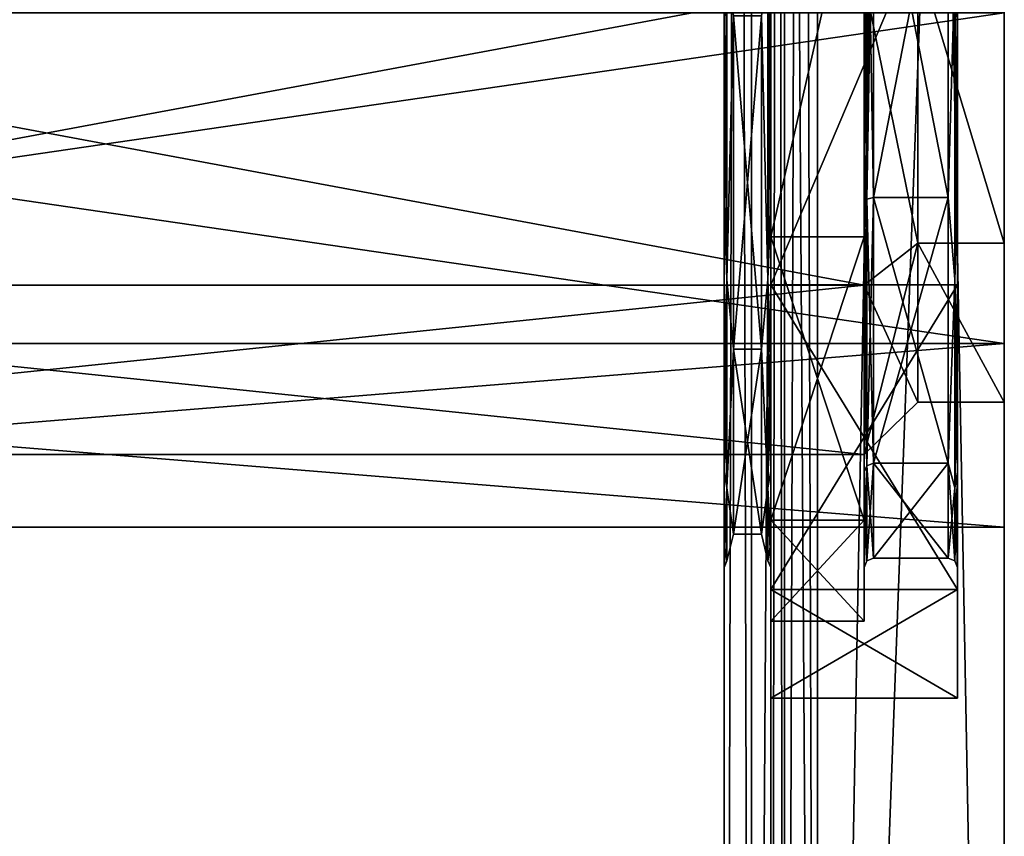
# Model space of a CAD drawing. Header units: millimetres. Extents: x -129 to 0, y -129 to 137.
# Tile 27 of 59: x -21 to 0, y -66 to -49. Entities that reach past the tile are written whole.
import ezdxf

# ---------------------------------------------------------------- set-up
doc = ezdxf.new("R2010")
doc.units = ezdxf.units.MM
doc.header["$LTSCALE"] = 65.185185
for name, color, linetype in [('1', 7, 'CONTINUOUS'), ('103', 7, 'CONTINUOUS'), ('105', 7, 'CONTINUOUS'), ('107', 7, 'CONTINUOUS'), ('109', 7, 'CONTINUOUS'), ('111', 7, 'CONTINUOUS'), ('112', 7, 'CONTINUOUS'), ('113', 7, 'CONTINUOUS'), ('114', 7, 'CONTINUOUS'), ('132', 7, 'CONTINUOUS'), ('134', 7, 'CONTINUOUS'), ('143', 7, 'CONTINUOUS'), ('144', 7, 'CONTINUOUS'), ('145', 7, 'CONTINUOUS'), ('146', 7, 'CONTINUOUS'), ('147', 7, 'CONTINUOUS'), ('148', 7, 'CONTINUOUS'), ('149', 7, 'CONTINUOUS'), ('150', 7, 'CONTINUOUS'), ('151', 7, 'CONTINUOUS'), ('152', 7, 'CONTINUOUS'), ('153', 7, 'CONTINUOUS'), ('154', 7, 'CONTINUOUS'), ('155', 7, 'CONTINUOUS'), ('159', 7, 'CONTINUOUS'), ('165', 7, 'CONTINUOUS'), ('169', 7, 'CONTINUOUS'), ('172', 7, 'CONTINUOUS'), ('2', 7, 'CONTINUOUS'), ('5', 7, 'CONTINUOUS'), ('72', 7, 'CONTINUOUS'), ('82', 7, 'CONTINUOUS')]:
    doc.layers.add(name, color=color, linetype=linetype)

msp = doc.modelspace()

# ---------------------------------------------------------------- linework, layer by layer
at = {"layer": '1', "linetype": 'CONTINUOUS'}
for points in [[(0, -53.76, -10.973), (0, -47.636, -15.857), (-1.85, -47.636, -15.857), (0, -53.76, -10.973)], [(-1.85, -53.76, -10.973), (0, -53.76, -10.973), (-1.85, -47.636, -15.857), (-1.85, -53.76, -10.973)], [(0, -47.636, 15.857), (0, -53.76, 10.973), (-1.85, -47.636, 15.857), (0, -47.636, 15.857)], [(-1.85, -47.636, 15.857), (0, -53.76, 10.973), (-1.85, -53.76, 10.973), (-1.85, -47.636, 15.857)], [(0, -57.159, -3.916), (0, -53.76, -10.973), (-1.85, -53.76, -10.973), (0, -57.159, -3.916)], [(-1.85, -57.159, -3.916), (0, -57.159, -3.916), (-1.85, -53.76, -10.973), (-1.85, -57.159, -3.916)], [(0, -53.76, 10.973), (0, -57.159, 3.916), (-1.85, -53.76, 10.973), (0, -53.76, 10.973)], [(-1.85, -53.76, 10.973), (0, -57.159, 3.916), (-1.85, -57.159, 3.916), (-1.85, -53.76, 10.973)], [(0, -57.159, 3.916), (0, -57.159, -3.916), (-1.85, -57.159, 3.916), (0, -57.159, 3.916)], [(-1.85, -57.159, 3.916), (0, -57.159, -3.916), (-1.85, -57.159, -3.916), (-1.85, -57.159, 3.916)]]:
    msp.add_3dface(points, dxfattribs=at)
at = {"layer": '103', "linetype": 'CONTINUOUS'}
for points in [[(-5.8, -56.028, 12.782), (-5.8, -48.895, 18.47), (-5.2, -56.028, 12.782), (-5.8, -56.028, 12.782)], [(-5.2, -56.028, 12.782), (-5.8, -48.895, 18.47), (-5.2, -48.895, 18.47), (-5.2, -56.028, 12.782)], [(-5.8, -48.895, -18.47), (-5.8, -56.028, -12.782), (-5.2, -48.895, -18.47), (-5.8, -48.895, -18.47)], [(-5.2, -48.895, -18.47), (-5.8, -56.028, -12.782), (-5.2, -56.028, -12.782), (-5.2, -48.895, -18.47)], [(-5.8, -59.986, 4.562), (-5.8, -56.028, 12.782), (-5.2, -59.986, 4.562), (-5.8, -59.986, 4.562)], [(-5.2, -59.986, 4.562), (-5.8, -56.028, 12.782), (-5.2, -56.028, 12.782), (-5.2, -59.986, 4.562)], [(-5.8, -56.028, -12.782), (-5.8, -59.986, -4.562), (-5.2, -56.028, -12.782), (-5.8, -56.028, -12.782)], [(-5.2, -56.028, -12.782), (-5.8, -59.986, -4.562), (-5.2, -59.986, -4.562), (-5.2, -56.028, -12.782)], [(-5.8, -59.986, -4.562), (-5.8, -59.986, 4.562), (-5.2, -59.986, -4.562), (-5.8, -59.986, -4.562)], [(-5.2, -59.986, -4.562), (-5.8, -59.986, 4.562), (-5.2, -59.986, 4.562), (-5.2, -59.986, -4.562)]]:
    msp.add_3dface(points, dxfattribs=at)
at = {"layer": '105', "linetype": 'CONTINUOUS'}
for points in [[(0, 108, -48), (-4, 108, -48), (-4, -108, -48), (0, 108, -48)], [(0, 0, -48), (0, 108, -48), (-4, -108, -48), (0, 0, -48)], [(0, -108, -48), (0, 0, -48), (-4, -108, -48), (0, -108, -48)]]:
    msp.add_3dface(points, dxfattribs=at)
at = {"layer": '107', "linetype": 'CONTINUOUS'}
for points in [[(0, -108, 48), (-4, -108, 48), (-4, 108, 48), (0, -108, 48)], [(0, 0, 48), (0, -108, 48), (-4, 108, 48), (0, 0, 48)]]:
    msp.add_3dface(points, dxfattribs=at)
at = {"layer": '109', "linetype": 'CONTINUOUS'}
for points in [[(-4, -108, -49), (-4, 108, -49), (0, -108, -49), (-4, -108, -49)], [(0, -108, -49), (-4, 108, -49), (0, 0, -49), (0, -108, -49)]]:
    msp.add_3dface(points, dxfattribs=at)
at = {"layer": '111', "linetype": 'CONTINUOUS'}
for points in [[(-4, 108, 49), (-4, -108, 49), (0, 108, 49), (-4, 108, 49)], [(0, 108, 49), (-4, -108, 49), (0, 0, 49), (0, 108, 49)], [(0, 0, 49), (-4, -108, 49), (0, -108, 49), (0, 0, 49)]]:
    msp.add_3dface(points, dxfattribs=at)
at = {"layer": '112', "linetype": 'CONTINUOUS'}
for points in [[(0, 0, -48), (0, -108, -48), (0, 0, -49), (0, 0, -48)], [(0, -108, -48), (0, -108, -49), (0, 0, -49), (0, -108, -48)], [(0, -108, 48), (0, 0, 48), (0, -108, 49), (0, -108, 48)], [(0, 0, 48), (0, 0, 49), (0, -108, 49), (0, 0, 48)]]:
    msp.add_3dface(points, dxfattribs=at)
at = {"layer": '113', "linetype": 'CONTINUOUS'}
for points in [[(-5, 108, 47), (-5, -108, 47), (-5, 46.009, 26.323), (-5, 108, 47)], [(-5, -108, -47), (-5, 108, -47), (-5, -45.229, -22.911), (-5, -108, -47)], [(-5, 46.009, 26.323), (-5, -108, 47), (-5, 33.991, 26.323), (-5, 46.009, 26.323)], [(-5, 33.991, 26.323), (-5, -108, 47), (-5, 23.166, 21.11), (-5, 33.991, 26.323)], [(-5, 23.166, 21.11), (-5, -108, 47), (-5, 15.674, 11.715), (-5, 23.166, 21.11)], [(-5, 15.674, 11.715), (-5, -108, 47), (-5, -34.771, 22.911), (-5, 15.674, 11.715)], [(-5, -34.771, 22.911), (-5, -108, 47), (-5, -45.229, 22.911), (-5, -34.771, 22.911)], [(-5, -54.652, -18.373), (-5, -108, -47), (-5, -45.229, -22.911), (-5, -54.652, -18.373)], [(-5, -45.229, 22.911), (-5, -108, 47), (-5, -54.652, 18.373), (-5, -45.229, 22.911)], [(-5, -108, 47), (-5, -108, -47), (-5, -54.652, -18.373), (-5, -108, 47)], [(-5, -54.652, 18.373), (-5, -108, 47), (-5, -61.173, 10.196), (-5, -54.652, 18.373)], [(-5, -61.173, -10.196), (-5, -108, 47), (-5, -54.652, -18.373), (-5, -61.173, -10.196)], [(-5, -61.173, 10.196), (-5, -108, 47), (-5, -63.5), (-5, -61.173, 10.196)], [(-5, -63.5), (-5, -108, 47), (-5, -61.173, -10.196), (-5, -63.5)]]:
    msp.add_3dface(points, dxfattribs=at)
at = {"layer": '114', "linetype": 'CONTINUOUS'}
for points in [[(-6, -108, 47), (-6, 108, 47), (-6, -40, 20.7), (-6, -108, 47)], [(-6, 108, -47), (-6, -108, -47), (-6, 40, -24.3), (-6, 108, -47)], [(-6, 40, -24.3), (-6, -108, -47), (-6, 29.474, -21.902), (-6, 40, -24.3)], [(-6, 29.474, -21.902), (-6, -108, -47), (-6, 24.862, -19.009), (-6, 29.474, -21.902)], [(-6, 24.862, -19.009), (-6, -108, -47), (-6, 21.009, -15.16), (-6, 24.862, -19.009)], [(-6, 21.009, -15.16), (-6, -108, -47), (-6, 18.11, -10.551), (-6, 21.009, -15.16)], [(-6, 18.11, -10.551), (-6, -108, -47), (-6, 16.31, -5.411), (-6, 18.11, -10.551)], [(-6, 16.31, -5.411), (-6, -108, -47), (-6, -31.036, -18.658), (-6, 16.31, -5.411)], [(-6, -31.036, -18.658), (-6, -108, -47), (-6, -40, -20.7), (-6, -31.036, -18.658)], [(-6, -108, 47), (-6, -40, 20.7), (-6, -48.964, 18.658), (-6, -108, 47)], [(-6, -40, -20.7), (-6, -108, -47), (-6, -48.964, -18.658), (-6, -40, -20.7)], [(-6, -52.893, 16.195), (-6, -108, 47), (-6, -48.964, 18.658), (-6, -52.893, 16.195)], [(-6, -48.964, -18.658), (-6, -108, -47), (-6, -52.893, -16.195), (-6, -48.964, -18.658)], [(-6, -56.176, 12.916), (-6, -108, 47), (-6, -52.893, 16.195), (-6, -56.176, 12.916)], [(-6, -52.893, -16.195), (-6, -108, -47), (-6, -56.176, -12.916), (-6, -52.893, -16.195)], [(-6, -108, -47), (-6, -108, 47), (-6, -56.176, 12.916), (-6, -108, -47)], [(-6, -56.176, -12.916), (-6, -108, -47), (-6, -58.646, -8.989), (-6, -56.176, -12.916)], [(-6, -58.646, 8.989), (-6, -108, -47), (-6, -56.176, 12.916), (-6, -58.646, 8.989)], [(-6, -58.646, -8.989), (-6, -108, -47), (-6, -60.18, -4.61), (-6, -58.646, -8.989)], [(-6, -60.18, 4.61), (-6, -108, -47), (-6, -58.646, 8.989), (-6, -60.18, 4.61)], [(-6, -60.18, -4.61), (-6, -108, -47), (-6, -60.7, 0), (-6, -60.18, -4.61)], [(-6, -60.7, 0), (-6, -108, -47), (-6, -60.18, 4.61), (-6, -60.7, 0)]]:
    msp.add_3dface(points, dxfattribs=at)
at = {"layer": '132', "linetype": 'CONTINUOUS'}
for points in [[(-6, -48.964, -18.658), (-6, -52.893, -16.195), (-5.941, -47.867, -18.994), (-6, -48.964, -18.658)], [(-5.941, -47.867, -18.994), (-6, -52.893, -16.195), (-5.941, -54.537, -14.537), (-5.941, -47.867, -18.994)], [(-5.941, -54.537, 14.537), (-6, -48.964, 18.658), (-5.941, -47.867, 18.994), (-5.941, -54.537, 14.537)], [(-5.8, -48.895, 18.47), (-5.941, -54.537, 14.537), (-5.941, -47.867, 18.994), (-5.8, -48.895, 18.47)], [(-5.8, -48.895, -18.47), (-5.941, -47.867, -18.994), (-5.941, -54.537, -14.537), (-5.8, -48.895, -18.47)], [(-5.8, -48.895, 18.47), (-5.8, -56.028, 12.782), (-5.941, -54.537, 14.537), (-5.8, -48.895, 18.47)], [(-5.8, -56.028, -12.782), (-5.8, -48.895, -18.47), (-5.941, -54.537, -14.537), (-5.8, -56.028, -12.782)], [(-6, -52.893, 16.195), (-6, -48.964, 18.658), (-5.941, -54.537, 14.537), (-6, -52.893, 16.195)], [(-6, -52.893, -16.195), (-6, -56.176, -12.916), (-5.941, -54.537, -14.537), (-6, -52.893, -16.195)], [(-6, -56.176, 12.916), (-6, -52.893, 16.195), (-5.941, -54.537, 14.537), (-6, -56.176, 12.916)], [(-6, -56.176, -12.916), (-6, -58.646, -8.989), (-5.941, -54.537, -14.537), (-6, -56.176, -12.916)], [(-5.941, -54.537, -14.537), (-6, -58.646, -8.989), (-5.941, -58.994, -7.867), (-5.941, -54.537, -14.537)], [(-5.941, -58.994, 7.867), (-6, -56.176, 12.916), (-5.941, -54.537, 14.537), (-5.941, -58.994, 7.867)], [(-5.8, -56.028, 12.782), (-5.941, -58.994, 7.867), (-5.941, -54.537, 14.537), (-5.8, -56.028, 12.782)], [(-5.8, -56.028, -12.782), (-5.941, -54.537, -14.537), (-5.941, -58.994, -7.867), (-5.8, -56.028, -12.782)], [(-5.8, -56.028, 12.782), (-5.8, -59.986, 4.562), (-5.941, -58.994, 7.867), (-5.8, -56.028, 12.782)], [(-5.8, -59.986, -4.562), (-5.8, -56.028, -12.782), (-5.941, -58.994, -7.867), (-5.8, -59.986, -4.562)], [(-6, -58.646, 8.989), (-6, -56.176, 12.916), (-5.941, -58.994, 7.867), (-6, -58.646, 8.989)], [(-6, -58.646, -8.989), (-6, -60.18, -4.61), (-5.941, -58.994, -7.867), (-6, -58.646, -8.989)], [(-6, -60.18, 4.61), (-6, -58.646, 8.989), (-5.941, -58.994, 7.867), (-6, -60.18, 4.61)], [(-6, -60.18, -4.61), (-6, -60.7, 0), (-5.941, -58.994, -7.867), (-6, -60.18, -4.61)], [(-5.941, -58.994, -7.867), (-6, -60.7, 0), (-5.941, -60.559, 0), (-5.941, -58.994, -7.867)], [(-5.941, -60.559, 0), (-6, -60.18, 4.61), (-5.941, -58.994, 7.867), (-5.941, -60.559, 0)], [(-5.8, -59.986, 4.562), (-5.941, -60.559, 0), (-5.941, -58.994, 7.867), (-5.8, -59.986, 4.562)], [(-5.8, -59.986, -4.562), (-5.941, -58.994, -7.867), (-5.941, -60.559, 0), (-5.8, -59.986, -4.562)], [(-5.8, -59.986, 4.562), (-5.8, -59.986, -4.562), (-5.941, -60.559, 0), (-5.8, -59.986, 4.562)], [(-6, -60.7, 0), (-6, -60.18, 4.61), (-5.941, -60.559, 0), (-6, -60.7, 0)]]:
    msp.add_3dface(points, dxfattribs=at)
at = {"layer": '134', "linetype": 'CONTINUOUS'}
for points in [[(-5.2, -48.895, -18.47), (-5.059, -54.537, -14.537), (-5.059, -47.867, -18.994), (-5.2, -48.895, -18.47)], [(-5.2, -48.895, 18.47), (-5.059, -47.867, 18.994), (-5.059, -54.537, 14.537), (-5.2, -48.895, 18.47)], [(-5.059, -54.537, -14.537), (-5, -48.964, -18.658), (-5.059, -47.867, -18.994), (-5.059, -54.537, -14.537)], [(-5, -48.964, 18.658), (-5, -52.893, 16.195), (-5.059, -47.867, 18.994), (-5, -48.964, 18.658)], [(-5.059, -47.867, 18.994), (-5, -52.893, 16.195), (-5.059, -54.537, 14.537), (-5.059, -47.867, 18.994)], [(-5.2, -48.895, -18.47), (-5.2, -56.028, -12.782), (-5.059, -54.537, -14.537), (-5.2, -48.895, -18.47)], [(-5.2, -56.028, 12.782), (-5.2, -48.895, 18.47), (-5.059, -54.537, 14.537), (-5.2, -56.028, 12.782)], [(-5, -52.893, -16.195), (-5, -48.964, -18.658), (-5.059, -54.537, -14.537), (-5, -52.893, -16.195)], [(-5, -56.176, -12.916), (-5, -52.893, -16.195), (-5.059, -54.537, -14.537), (-5, -56.176, -12.916)], [(-5, -52.893, 16.195), (-5, -56.176, 12.916), (-5.059, -54.537, 14.537), (-5, -52.893, 16.195)], [(-5.2, -56.028, -12.782), (-5.059, -58.994, -7.867), (-5.059, -54.537, -14.537), (-5.2, -56.028, -12.782)], [(-5.2, -56.028, 12.782), (-5.059, -54.537, 14.537), (-5.059, -58.994, 7.867), (-5.2, -56.028, 12.782)], [(-5.059, -58.994, -7.867), (-5, -56.176, -12.916), (-5.059, -54.537, -14.537), (-5.059, -58.994, -7.867)], [(-5, -56.176, 12.916), (-5, -58.646, 8.989), (-5.059, -54.537, 14.537), (-5, -56.176, 12.916)], [(-5.059, -54.537, 14.537), (-5, -58.646, 8.989), (-5.059, -58.994, 7.867), (-5.059, -54.537, 14.537)], [(-5.2, -56.028, -12.782), (-5.2, -59.986, -4.562), (-5.059, -58.994, -7.867), (-5.2, -56.028, -12.782)], [(-5.2, -59.986, 4.562), (-5.2, -56.028, 12.782), (-5.059, -58.994, 7.867), (-5.2, -59.986, 4.562)], [(-5, -58.646, -8.989), (-5, -56.176, -12.916), (-5.059, -58.994, -7.867), (-5, -58.646, -8.989)], [(-5, -60.18, -4.61), (-5, -58.646, -8.989), (-5.059, -58.994, -7.867), (-5, -60.18, -4.61)], [(-5, -58.646, 8.989), (-5, -60.18, 4.61), (-5.059, -58.994, 7.867), (-5, -58.646, 8.989)], [(-5.2, -59.986, -4.562), (-5.059, -60.559, 0), (-5.059, -58.994, -7.867), (-5.2, -59.986, -4.562)], [(-5.2, -59.986, 4.562), (-5.059, -58.994, 7.867), (-5.059, -60.559, 0), (-5.2, -59.986, 4.562)], [(-5.059, -60.559, 0), (-5, -60.18, -4.61), (-5.059, -58.994, -7.867), (-5.059, -60.559, 0)], [(-5, -60.18, 4.61), (-5, -60.7, 0), (-5.059, -58.994, 7.867), (-5, -60.18, 4.61)], [(-5.059, -58.994, 7.867), (-5, -60.7, 0), (-5.059, -60.559, 0), (-5.059, -58.994, 7.867)], [(-5.2, -59.986, -4.562), (-5.2, -59.986, 4.562), (-5.059, -60.559, 0), (-5.2, -59.986, -4.562)], [(-5, -60.7, 0), (-5, -60.18, -4.61), (-5.059, -60.559, 0), (-5, -60.7, 0)]]:
    msp.add_3dface(points, dxfattribs=at)
at = {"layer": '143', "linetype": 'CONTINUOUS'}
for points in [[(-5, -53.623, 17.083), (-5, -44.862, 21.302), (-3, -44.862, 21.302), (-5, -53.623, 17.083)], [(-3, -53.624, 17.083), (-5, -53.623, 17.083), (-3, -44.862, 21.302), (-3, -53.624, 17.083)], [(-5, -59.686, 9.48), (-5, -53.623, 17.083), (-3, -59.686, 9.48), (-5, -59.686, 9.48)], [(-3, -59.686, 9.48), (-5, -53.623, 17.083), (-3, -53.624, 17.083), (-3, -59.686, 9.48)], [(-5, -61.85), (-5, -59.686, 9.48), (-3, -61.85), (-5, -61.85)], [(-3, -61.85), (-5, -59.686, 9.48), (-3, -59.686, 9.48), (-3, -61.85)]]:
    msp.add_3dface(points, dxfattribs=at)
at = {"layer": '144', "linetype": 'CONTINUOUS'}
for points in [[(-3, -48.989, 18.646), (-3, -44.862, 21.302), (-3, -44.61, 20.18), (-3, -48.989, 18.646)], [(-3, -44.862, -21.302), (-3, -53.624, -17.083), (-3, -44.61, -20.18), (-3, -44.862, -21.302)], [(-3, -44.61, -20.18), (-3, -53.624, -17.083), (-3, -48.989, -18.646), (-3, -44.61, -20.18)], [(-3, -53.624, 17.083), (-3, -44.862, 21.302), (-3, -48.989, 18.646), (-3, -53.624, 17.083)], [(-3, -52.916, 16.176), (-3, -53.624, 17.083), (-3, -48.989, 18.646), (-3, -52.916, 16.176)], [(-3, -48.989, -18.646), (-3, -53.624, -17.083), (-3, -52.916, -16.176), (-3, -48.989, -18.646)], [(-3, -56.195, 12.893), (-3, -53.624, 17.083), (-3, -52.916, 16.176), (-3, -56.195, 12.893)], [(-3, -53.624, -17.083), (-3, -59.686, -9.48), (-3, -52.916, -16.176), (-3, -53.624, -17.083)], [(-3, -52.916, -16.176), (-3, -59.686, -9.48), (-3, -56.195, -12.893), (-3, -52.916, -16.176)], [(-3, -59.686, 9.48), (-3, -53.624, 17.083), (-3, -56.195, 12.893), (-3, -59.686, 9.48)], [(-3, -58.658, 8.964), (-3, -59.686, 9.48), (-3, -56.195, 12.893), (-3, -58.658, 8.964)], [(-3, -56.195, -12.893), (-3, -59.686, -9.48), (-3, -58.658, -8.964), (-3, -56.195, -12.893)], [(-3, -59.686, -9.48), (-3, -61.85), (-3, -58.658, -8.964), (-3, -59.686, -9.48)], [(-3, -58.658, -8.964), (-3, -61.85), (-3, -60.7), (-3, -58.658, -8.964)], [(-3, -60.7), (-3, -59.686, 9.48), (-3, -58.658, 8.964), (-3, -60.7)], [(-3, -61.85), (-3, -59.686, 9.48), (-3, -60.7), (-3, -61.85)]]:
    msp.add_3dface(points, dxfattribs=at)
at = {"layer": '145', "linetype": 'CONTINUOUS'}
for points in [[(-1.2, -44.562, 19.986), (-1.2, -52.782, 16.028), (-2.8, -44.562, 19.986), (-1.2, -44.562, 19.986)], [(-2.8, -44.562, 19.986), (-1.2, -52.782, 16.028), (-2.8, -52.782, 16.028), (-2.8, -44.562, 19.986)], [(-1.2, -52.782, 16.028), (-1.2, -58.47, 8.895), (-2.8, -52.782, 16.028), (-1.2, -52.782, 16.028)], [(-2.8, -52.782, 16.028), (-1.2, -58.47, 8.895), (-2.8, -58.47, 8.895), (-2.8, -52.782, 16.028)], [(-1.2, -58.47, 8.895), (-1.2, -60.5), (-2.8, -58.47, 8.895), (-1.2, -58.47, 8.895)], [(-2.8, -58.47, 8.895), (-1.2, -60.5), (-2.8, -60.5), (-2.8, -58.47, 8.895)]]:
    msp.add_3dface(points, dxfattribs=at)
at = {"layer": '146', "linetype": 'CONTINUOUS'}
for points in [[(-1, -45.229, 22.911), (-1, -54.653, 18.373), (-1, -34.771, 22.911), (-1, -45.229, 22.911)], [(-1, -34.771, 22.911), (-1, -54.653, 18.373), (-1, -44.61, 20.18), (-1, -34.771, 22.911)], [(-1, -48.989, -18.646), (-1, -45.229, -22.911), (-1, -44.61, -20.18), (-1, -48.989, -18.646)], [(-1, -44.61, 20.18), (-1, -54.653, 18.373), (-1, -48.989, 18.646), (-1, -44.61, 20.18)], [(-1, -54.653, -18.373), (-1, -45.229, -22.911), (-1, -48.989, -18.646), (-1, -54.653, -18.373)], [(-1, -52.916, -16.176), (-1, -54.653, -18.373), (-1, -48.989, -18.646), (-1, -52.916, -16.176)], [(-1, -48.989, 18.646), (-1, -54.653, 18.373), (-1, -52.916, 16.176), (-1, -48.989, 18.646)], [(-1, -56.195, -12.893), (-1, -54.653, -18.373), (-1, -52.916, -16.176), (-1, -56.195, -12.893)], [(-1, -54.653, 18.373), (-1, -61.173, 10.196), (-1, -52.916, 16.176), (-1, -54.653, 18.373)], [(-1, -52.916, 16.176), (-1, -61.173, 10.196), (-1, -56.195, 12.893), (-1, -52.916, 16.176)], [(-1, -61.173, -10.196), (-1, -54.653, -18.373), (-1, -56.195, -12.893), (-1, -61.173, -10.196)], [(-1, -58.658, -8.964), (-1, -61.173, -10.196), (-1, -56.195, -12.893), (-1, -58.658, -8.964)], [(-1, -56.195, 12.893), (-1, -61.173, 10.196), (-1, -58.658, 8.964), (-1, -56.195, 12.893)], [(-1, -60.7), (-1, -61.173, -10.196), (-1, -58.658, -8.964), (-1, -60.7)], [(-1, -61.173, 10.196), (-1, -63.5), (-1, -58.658, 8.964), (-1, -61.173, 10.196)], [(-1, -58.658, 8.964), (-1, -63.5), (-1, -60.7), (-1, -58.658, 8.964)], [(-1, -63.5), (-1, -61.173, -10.196), (-1, -60.7), (-1, -63.5)]]:
    msp.add_3dface(points, dxfattribs=at)
at = {"layer": '147', "linetype": 'CONTINUOUS'}
for points in [[(-5, -45.229, 22.911), (-5, -54.652, 18.373), (-1, -45.229, 22.911), (-5, -45.229, 22.911)], [(-5, -54.652, 18.373), (-1, -54.653, 18.373), (-1, -45.229, 22.911), (-5, -54.652, 18.373)], [(-5, -54.652, 18.373), (-5, -61.173, 10.196), (-1, -54.653, 18.373), (-5, -54.652, 18.373)], [(-5, -61.173, 10.196), (-1, -61.173, 10.196), (-1, -54.653, 18.373), (-5, -61.173, 10.196)], [(-5, -61.173, 10.196), (-5, -63.5), (-1, -61.173, 10.196), (-5, -61.173, 10.196)], [(-5, -63.5), (-1, -63.5), (-1, -61.173, 10.196), (-5, -63.5)]]:
    msp.add_3dface(points, dxfattribs=at)
at = {"layer": '148', "linetype": 'CONTINUOUS'}
for points in [[(-3, -53.624, -17.083), (-3, -44.862, -21.302), (-5, -53.623, -17.083), (-3, -53.624, -17.083)], [(-5, -53.623, -17.083), (-3, -44.862, -21.302), (-5, -44.862, -21.302), (-5, -53.623, -17.083)], [(-5, -59.686, -9.48), (-3, -53.624, -17.083), (-5, -53.623, -17.083), (-5, -59.686, -9.48)], [(-3, -59.686, -9.48), (-3, -53.624, -17.083), (-5, -59.686, -9.48), (-3, -59.686, -9.48)], [(-5, -61.85), (-3, -61.85), (-3, -59.686, -9.48), (-5, -61.85)], [(-5, -61.85), (-3, -59.686, -9.48), (-5, -59.686, -9.48), (-5, -61.85)]]:
    msp.add_3dface(points, dxfattribs=at)
at = {"layer": '149', "linetype": 'CONTINUOUS'}
for points in [[(-1.2, -52.782, -16.028), (-1.2, -44.562, -19.986), (-2.8, -52.782, -16.028), (-1.2, -52.782, -16.028)], [(-2.8, -52.782, -16.028), (-1.2, -44.562, -19.986), (-2.8, -44.562, -19.986), (-2.8, -52.782, -16.028)], [(-1.2, -58.47, -8.895), (-1.2, -52.782, -16.028), (-2.8, -58.47, -8.895), (-1.2, -58.47, -8.895)], [(-2.8, -58.47, -8.895), (-1.2, -52.782, -16.028), (-2.8, -52.782, -16.028), (-2.8, -58.47, -8.895)], [(-2.8, -60.5), (-1.2, -60.5), (-1.2, -58.47, -8.895), (-2.8, -60.5)], [(-2.8, -60.5), (-1.2, -58.47, -8.895), (-2.8, -58.47, -8.895), (-2.8, -60.5)]]:
    msp.add_3dface(points, dxfattribs=at)
at = {"layer": '150', "linetype": 'CONTINUOUS'}
for points in [[(-5, -54.652, -18.373), (-5, -45.229, -22.911), (-1, -45.229, -22.911), (-5, -54.652, -18.373)], [(-5, -54.652, -18.373), (-1, -45.229, -22.911), (-1, -54.653, -18.373), (-5, -54.652, -18.373)], [(-5, -61.173, -10.196), (-5, -54.652, -18.373), (-1, -61.173, -10.196), (-5, -61.173, -10.196)], [(-5, -54.652, -18.373), (-1, -54.653, -18.373), (-1, -61.173, -10.196), (-5, -54.652, -18.373)], [(-5, -63.5), (-5, -61.173, -10.196), (-1, -63.5), (-5, -63.5)], [(-5, -61.173, -10.196), (-1, -61.173, -10.196), (-1, -63.5), (-5, -61.173, -10.196)]]:
    msp.add_3dface(points, dxfattribs=at)
at = {"layer": '151', "linetype": 'CONTINUOUS'}
for points in [[(-1.2, -52.782, 16.028), (-1.2, -44.562, 19.986), (-1.059, -47.867, 18.994), (-1.2, -52.782, 16.028)], [(-1, -44.61, 20.18), (-1, -48.989, 18.646), (-1.059, -47.867, 18.994), (-1, -44.61, 20.18)], [(-1.2, -52.782, 16.028), (-1.059, -47.867, 18.994), (-1.059, -54.537, 14.537), (-1.2, -52.782, 16.028)], [(-1, -48.989, 18.646), (-1, -52.916, 16.176), (-1.059, -47.867, 18.994), (-1, -48.989, 18.646)], [(-1.059, -47.867, 18.994), (-1, -52.916, 16.176), (-1.059, -54.537, 14.537), (-1.059, -47.867, 18.994)], [(-1.2, -58.47, 8.895), (-1.2, -52.782, 16.028), (-1.059, -54.537, 14.537), (-1.2, -58.47, 8.895)], [(-1, -52.916, 16.176), (-1, -56.195, 12.893), (-1.059, -54.537, 14.537), (-1, -52.916, 16.176)], [(-1.2, -58.47, 8.895), (-1.059, -54.537, 14.537), (-1.059, -58.994, 7.867), (-1.2, -58.47, 8.895)], [(-1, -56.195, 12.893), (-1, -58.658, 8.964), (-1.059, -54.537, 14.537), (-1, -56.195, 12.893)], [(-1.059, -54.537, 14.537), (-1, -58.658, 8.964), (-1.059, -58.994, 7.867), (-1.059, -54.537, 14.537)], [(-1.2, -60.5), (-1.2, -58.47, 8.895), (-1.059, -60.559, 0), (-1.2, -60.5)], [(-1.2, -58.47, 8.895), (-1.059, -58.994, 7.867), (-1.059, -60.559, 0), (-1.2, -58.47, 8.895)], [(-1, -58.658, 8.964), (-1, -60.7), (-1.059, -58.994, 7.867), (-1, -58.658, 8.964)], [(-1.059, -58.994, 7.867), (-1, -60.7), (-1.059, -60.559, 0), (-1.059, -58.994, 7.867)]]:
    msp.add_3dface(points, dxfattribs=at)
at = {"layer": '152', "linetype": 'CONTINUOUS'}
for points in [[(-1.2, -44.562, -19.986), (-1.2, -52.782, -16.028), (-1.059, -47.867, -18.994), (-1.2, -44.562, -19.986)], [(-1, -48.989, -18.646), (-1, -44.61, -20.18), (-1.059, -47.867, -18.994), (-1, -48.989, -18.646)], [(-1.2, -52.782, -16.028), (-1.059, -54.537, -14.537), (-1.059, -47.867, -18.994), (-1.2, -52.782, -16.028)], [(-1.059, -54.537, -14.537), (-1, -48.989, -18.646), (-1.059, -47.867, -18.994), (-1.059, -54.537, -14.537)], [(-1, -52.916, -16.176), (-1, -48.989, -18.646), (-1.059, -54.537, -14.537), (-1, -52.916, -16.176)], [(-1.2, -52.782, -16.028), (-1.2, -58.47, -8.895), (-1.059, -54.537, -14.537), (-1.2, -52.782, -16.028)], [(-1, -56.195, -12.893), (-1, -52.916, -16.176), (-1.059, -54.537, -14.537), (-1, -56.195, -12.893)], [(-1.2, -58.47, -8.895), (-1.059, -58.994, -7.867), (-1.059, -54.537, -14.537), (-1.2, -58.47, -8.895)], [(-1.059, -58.994, -7.867), (-1, -56.195, -12.893), (-1.059, -54.537, -14.537), (-1.059, -58.994, -7.867)], [(-1, -58.658, -8.964), (-1, -56.195, -12.893), (-1.059, -58.994, -7.867), (-1, -58.658, -8.964)], [(-1.2, -58.47, -8.895), (-1.2, -60.5), (-1.059, -58.994, -7.867), (-1.2, -58.47, -8.895)], [(-1, -60.7), (-1, -58.658, -8.964), (-1.059, -60.559, 0), (-1, -60.7)], [(-1.059, -60.559, 0), (-1, -58.658, -8.964), (-1.059, -58.994, -7.867), (-1.059, -60.559, 0)], [(-1.2, -60.5), (-1.059, -60.559, 0), (-1.059, -58.994, -7.867), (-1.2, -60.5)]]:
    msp.add_3dface(points, dxfattribs=at)
at = {"layer": '153', "linetype": 'CONTINUOUS'}
for points in [[(-3, -44.61, 20.18), (-2.941, -44.575, 20.043), (-2.941, -52.818, 16.073), (-3, -44.61, 20.18)], [(-3, -48.989, 18.646), (-3, -44.61, 20.18), (-2.941, -52.818, 16.073), (-3, -48.989, 18.646)], [(-2.8, -44.562, 19.986), (-2.8, -52.782, 16.028), (-2.941, -44.575, 20.043), (-2.8, -44.562, 19.986)], [(-2.941, -44.575, 20.043), (-2.8, -52.782, 16.028), (-2.941, -52.818, 16.073), (-2.941, -44.575, 20.043)], [(-3, -52.916, 16.176), (-3, -48.989, 18.646), (-2.941, -52.818, 16.073), (-3, -52.916, 16.176)], [(-3, -52.916, 16.176), (-2.941, -52.818, 16.073), (-2.941, -58.523, 8.92), (-3, -52.916, 16.176)], [(-2.8, -52.782, 16.028), (-2.8, -58.47, 8.895), (-2.941, -52.818, 16.073), (-2.8, -52.782, 16.028)], [(-2.941, -52.818, 16.073), (-2.8, -58.47, 8.895), (-2.941, -58.523, 8.92), (-2.941, -52.818, 16.073)], [(-3, -56.195, 12.893), (-3, -52.916, 16.176), (-2.941, -58.523, 8.92), (-3, -56.195, 12.893)], [(-3, -58.658, 8.964), (-3, -56.195, 12.893), (-2.941, -58.523, 8.92), (-3, -58.658, 8.964)], [(-3, -58.658, 8.964), (-2.941, -58.523, 8.92), (-2.941, -60.559, 0), (-3, -58.658, 8.964)], [(-2.8, -58.47, 8.895), (-2.8, -60.5), (-2.941, -58.523, 8.92), (-2.8, -58.47, 8.895)], [(-2.941, -58.523, 8.92), (-2.8, -60.5), (-2.941, -60.559, 0), (-2.941, -58.523, 8.92)], [(-3, -60.7), (-3, -58.658, 8.964), (-2.941, -60.559, 0), (-3, -60.7)]]:
    msp.add_3dface(points, dxfattribs=at)
at = {"layer": '154', "linetype": 'CONTINUOUS'}
for points in [[(-3, -44.61, -20.18), (-3, -48.989, -18.646), (-2.941, -44.575, -20.043), (-3, -44.61, -20.18)], [(-3, -48.989, -18.646), (-2.941, -52.818, -16.073), (-2.941, -44.575, -20.043), (-3, -48.989, -18.646)], [(-2.8, -52.782, -16.028), (-2.8, -44.562, -19.986), (-2.941, -52.818, -16.073), (-2.8, -52.782, -16.028)], [(-2.941, -52.818, -16.073), (-2.8, -44.562, -19.986), (-2.941, -44.575, -20.043), (-2.941, -52.818, -16.073)], [(-3, -48.989, -18.646), (-3, -52.916, -16.176), (-2.941, -52.818, -16.073), (-3, -48.989, -18.646)], [(-3, -52.916, -16.176), (-3, -56.195, -12.893), (-2.941, -52.818, -16.073), (-3, -52.916, -16.176)], [(-3, -56.195, -12.893), (-2.941, -58.523, -8.92), (-2.941, -52.818, -16.073), (-3, -56.195, -12.893)], [(-2.8, -58.47, -8.895), (-2.8, -52.782, -16.028), (-2.941, -58.523, -8.92), (-2.8, -58.47, -8.895)], [(-2.941, -58.523, -8.92), (-2.8, -52.782, -16.028), (-2.941, -52.818, -16.073), (-2.941, -58.523, -8.92)], [(-3, -56.195, -12.893), (-3, -58.658, -8.964), (-2.941, -58.523, -8.92), (-3, -56.195, -12.893)], [(-3, -58.658, -8.964), (-3, -60.7), (-2.941, -58.523, -8.92), (-3, -58.658, -8.964)], [(-3, -60.7), (-2.941, -60.559, 0), (-2.941, -58.523, -8.92), (-3, -60.7)], [(-2.8, -60.5), (-2.8, -58.47, -8.895), (-2.941, -60.559, 0), (-2.8, -60.5)], [(-2.941, -60.559, 0), (-2.8, -58.47, -8.895), (-2.941, -58.523, -8.92), (-2.941, -60.559, 0)]]:
    msp.add_3dface(points, dxfattribs=at)
at = {"layer": '155', "linetype": 'CONTINUOUS'}
for points in [[(-5, -108, 47), (-5, 108, 47), (-4.707, 108, 47.707), (-5, -108, 47)], [(-4.707, -108, 47.707), (-5, -108, 47), (-4.707, 108, 47.707), (-4.707, -108, 47.707)], [(-4, 108, 48), (-4, -108, 48), (-4.707, -108, 47.707), (-4, 108, 48)], [(-4, 108, 48), (-4.707, -108, 47.707), (-4.707, 108, 47.707), (-4, 108, 48)]]:
    msp.add_3dface(points, dxfattribs=at)
at = {"layer": '159', "linetype": 'CONTINUOUS'}
for points in [[(-5, 108, -47), (-5, -108, -47), (-4.707, -108, -47.707), (-5, 108, -47)], [(-5, 108, -47), (-4.707, -108, -47.707), (-4.707, 108, -47.707), (-5, 108, -47)], [(-4, -108, -48), (-4, 108, -48), (-4.707, 108, -47.707), (-4, -108, -48)], [(-4.707, -108, -47.707), (-4, -108, -48), (-4.707, 108, -47.707), (-4.707, -108, -47.707)]]:
    msp.add_3dface(points, dxfattribs=at)
at = {"layer": '165', "linetype": 'CONTINUOUS'}
for points in [[(-6, 108, 47), (-6, -108, 47), (-5.414, -108, 48.414), (-6, 108, 47)], [(-5.414, 108, 48.414), (-6, 108, 47), (-5.414, -108, 48.414), (-5.414, 108, 48.414)], [(-4, -108, 49), (-4, 108, 49), (-5.414, 108, 48.414), (-4, -108, 49)], [(-4, -108, 49), (-5.414, 108, 48.414), (-5.414, -108, 48.414), (-4, -108, 49)]]:
    msp.add_3dface(points, dxfattribs=at)
at = {"layer": '169', "linetype": 'CONTINUOUS'}
for points in [[(-6, -108, -47), (-6, 108, -47), (-5.414, 108, -48.414), (-6, -108, -47)], [(-5.414, -108, -48.414), (-6, -108, -47), (-5.414, 108, -48.414), (-5.414, -108, -48.414)], [(-4, 108, -49), (-4, -108, -49), (-5.414, -108, -48.414), (-4, 108, -49)], [(-4, 108, -49), (-5.414, -108, -48.414), (-5.414, 108, -48.414), (-4, 108, -49)]]:
    msp.add_3dface(points, dxfattribs=at)
at = {"layer": '172', "linetype": 'CONTINUOUS'}
for points in [[(-5, -48.964, -18.658), (-5, -53.623, -17.083), (-5, -44.862, -21.302), (-5, -48.964, -18.658)], [(-5, -48.964, 18.658), (-5, -44.862, 21.302), (-5, -53.623, 17.083), (-5, -48.964, 18.658)], [(-5, -48.964, -18.658), (-5, -52.893, -16.195), (-5, -53.623, -17.083), (-5, -48.964, -18.658)], [(-5, -52.893, 16.195), (-5, -48.964, 18.658), (-5, -53.623, 17.083), (-5, -52.893, 16.195)], [(-5, -52.893, -16.195), (-5, -56.176, -12.916), (-5, -53.623, -17.083), (-5, -52.893, -16.195)], [(-5, -56.176, 12.916), (-5, -52.893, 16.195), (-5, -59.686, 9.48), (-5, -56.176, 12.916)], [(-5, -52.893, 16.195), (-5, -53.623, 17.083), (-5, -59.686, 9.48), (-5, -52.893, 16.195)], [(-5, -56.176, -12.916), (-5, -59.686, -9.48), (-5, -53.623, -17.083), (-5, -56.176, -12.916)], [(-5, -56.176, -12.916), (-5, -58.646, -8.989), (-5, -59.686, -9.48), (-5, -56.176, -12.916)], [(-5, -58.646, 8.989), (-5, -56.176, 12.916), (-5, -59.686, 9.48), (-5, -58.646, 8.989)], [(-5, -58.646, -8.989), (-5, -60.18, -4.61), (-5, -59.686, -9.48), (-5, -58.646, -8.989)], [(-5, -60.18, 4.61), (-5, -58.646, 8.989), (-5, -61.85), (-5, -60.18, 4.61)], [(-5, -58.646, 8.989), (-5, -59.686, 9.48), (-5, -61.85), (-5, -58.646, 8.989)], [(-5, -60.18, -4.61), (-5, -60.7, 0), (-5, -59.686, -9.48), (-5, -60.18, -4.61)], [(-5, -60.7, 0), (-5, -61.85), (-5, -59.686, -9.48), (-5, -60.7, 0)], [(-5, -60.7, 0), (-5, -60.18, 4.61), (-5, -61.85), (-5, -60.7, 0)]]:
    msp.add_3dface(points, dxfattribs=at)
at = {"layer": '2', "linetype": 'CONTINUOUS'}
for points in [[(-3, -54.659, -11.69), (-3, -48.136, -16.893), (-38, -54.659, -11.69), (-3, -54.659, -11.69)], [(-38, -54.659, -11.69), (-3, -48.136, -16.893), (-38, -48.136, -16.893), (-38, -54.659, -11.69)], [(-3, -48.136, 16.893), (-3, -54.659, 11.69), (-38, -48.136, 16.893), (-3, -48.136, 16.893)], [(-38, -48.136, 16.893), (-3, -54.659, 11.69), (-38, -54.659, 11.69), (-38, -48.136, 16.893)], [(-3, -58.28, -4.172), (-3, -54.659, -11.69), (-38, -58.28, -4.172), (-3, -58.28, -4.172)], [(-38, -58.28, -4.172), (-3, -54.659, -11.69), (-38, -54.659, -11.69), (-38, -58.28, -4.172)], [(-3, -54.659, 11.69), (-3, -58.28, 4.172), (-38, -54.659, 11.69), (-3, -54.659, 11.69)], [(-38, -54.659, 11.69), (-3, -58.28, 4.172), (-38, -58.28, 4.172), (-38, -54.659, 11.69)], [(-3, -58.28, 4.172), (-3, -58.28, -4.172), (-38, -58.28, 4.172), (-3, -58.28, 4.172)], [(-38, -58.28, 4.172), (-3, -58.28, -4.172), (-38, -58.28, -4.172), (-38, -58.28, 4.172)]]:
    msp.add_3dface(points, dxfattribs=at)
at = {"layer": '5', "linetype": 'CONTINUOUS'}
for points in [[(-1.85, -47.636, 15.857), (-1.85, -53.76, 10.973), (-3, -48.136, 16.893), (-1.85, -47.636, 15.857)], [(-1.85, -53.76, -10.973), (-1.85, -47.636, -15.857), (-3, -48.136, -16.893), (-1.85, -53.76, -10.973)], [(-1.85, -53.76, 10.973), (-3, -54.659, 11.69), (-3, -48.136, 16.893), (-1.85, -53.76, 10.973)], [(-1.85, -53.76, -10.973), (-3, -48.136, -16.893), (-3, -54.659, -11.69), (-1.85, -53.76, -10.973)], [(-1.85, -53.76, 10.973), (-1.85, -57.159, 3.916), (-3, -54.659, 11.69), (-1.85, -53.76, 10.973)], [(-1.85, -57.159, -3.916), (-1.85, -53.76, -10.973), (-3, -58.28, -4.172), (-1.85, -57.159, -3.916)], [(-1.85, -53.76, -10.973), (-3, -54.659, -11.69), (-3, -58.28, -4.172), (-1.85, -53.76, -10.973)], [(-1.85, -57.159, 3.916), (-3, -58.28, 4.172), (-3, -54.659, 11.69), (-1.85, -57.159, 3.916)], [(-1.85, -57.159, 3.916), (-1.85, -57.159, -3.916), (-3, -58.28, 4.172), (-1.85, -57.159, 3.916)], [(-1.85, -57.159, -3.916), (-3, -58.28, -4.172), (-3, -58.28, 4.172), (-1.85, -57.159, -3.916)]]:
    msp.add_3dface(points, dxfattribs=at)
at = {"layer": '72', "linetype": 'CONTINUOUS'}
for points in [[(-48.5, -48.83, 18.335), (-48.5, -55.91, 12.688), (0, -48.829, 18.335), (-48.5, -48.83, 18.335)], [(0, -48.829, 18.335), (-48.5, -55.91, 12.688), (0, -55.91, 12.688), (0, -48.829, 18.335)], [(0, -55.91, -12.688), (-48.5, -48.83, -18.335), (0, -48.829, -18.335), (0, -55.91, -12.688)], [(-48.5, -55.91, -12.688), (-48.5, -48.83, -18.335), (0, -55.91, -12.688), (-48.5, -55.91, -12.688)], [(-48.5, -55.91, 12.688), (-48.5, -59.84, 4.528), (0, -55.91, 12.688), (-48.5, -55.91, 12.688)], [(0, -55.91, 12.688), (-48.5, -59.84, 4.528), (0, -59.84, 4.528), (0, -55.91, 12.688)], [(-48.5, -59.84, -4.528), (-48.5, -55.91, -12.688), (0, -59.84, -4.528), (-48.5, -59.84, -4.528)], [(0, -59.84, -4.528), (-48.5, -55.91, -12.688), (0, -55.91, -12.688), (0, -59.84, -4.528)], [(-48.5, -59.84, 4.528), (-48.5, -59.84, -4.528), (0, -59.84, 4.528), (-48.5, -59.84, 4.528)], [(0, -59.84, 4.528), (-48.5, -59.84, -4.528), (0, -59.84, -4.528), (0, -59.84, 4.528)]]:
    msp.add_3dface(points, dxfattribs=at)
at = {"layer": '82', "linetype": 'CONTINUOUS'}
for points in [[(0, -47.636, -15.857), (0, -53.76, -10.973), (0, -48.829, -18.335), (0, -47.636, -15.857)], [(0, -53.76, 10.973), (0, -47.636, 15.857), (0, -48.829, 18.335), (0, -53.76, 10.973)], [(0, -53.76, -10.973), (0, -55.91, -12.688), (0, -48.829, -18.335), (0, -53.76, -10.973)], [(0, -53.76, 10.973), (0, -48.829, 18.335), (0, -55.91, 12.688), (0, -53.76, 10.973)], [(0, -53.76, -10.973), (0, -57.159, -3.916), (0, -55.91, -12.688), (0, -53.76, -10.973)], [(0, -57.159, 3.916), (0, -53.76, 10.973), (0, -55.91, 12.688), (0, -57.159, 3.916)], [(0, -57.159, -3.916), (0, -59.84, 4.528), (0, -55.91, -12.688), (0, -57.159, -3.916)], [(0, -57.159, 3.916), (0, -55.91, 12.688), (0, -59.84, 4.528), (0, -57.159, 3.916)], [(0, -59.84, 4.528), (0, -59.84, -4.528), (0, -55.91, -12.688), (0, -59.84, 4.528)], [(0, -57.159, -3.916), (0, -57.159, 3.916), (0, -59.84, 4.528), (0, -57.159, -3.916)]]:
    msp.add_3dface(points, dxfattribs=at)

doc.saveas('drawing.dxf')
